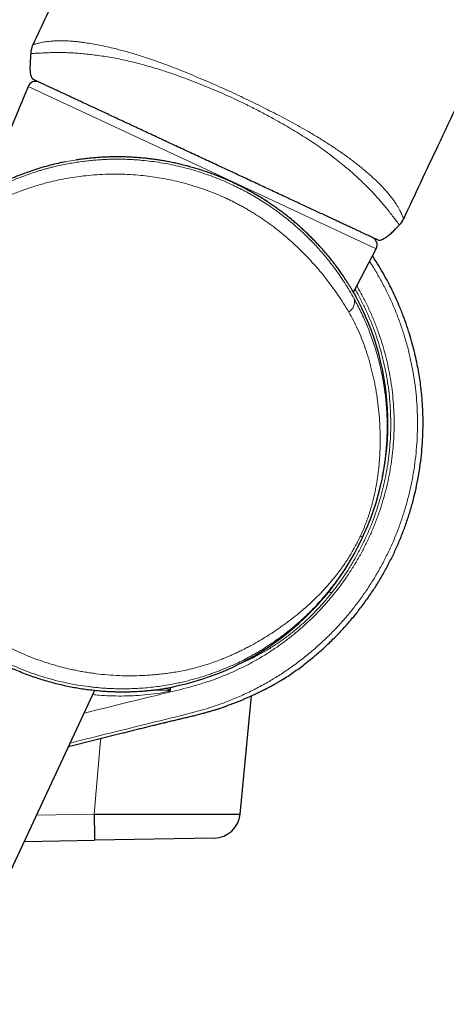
# Model space of a CAD drawing. Header units: millimetres. Extents: x 8 to 1132, y 12 to 2282.
# Tile 51 of 54: x 986 to 1012, y 1903 to 1963. Entities that reach past the tile are written whole.
import ezdxf

# ---------------------------------------------------------------- set-up
doc = ezdxf.new("R2010")
doc.units = ezdxf.units.MM

msp = doc.modelspace()

# ---------------------------------------------------------------- linework, layer by layer
at = {"color": 7, "linetype": 'Continuous', "lineweight": 30}
for p, q in [((986.817, 1959.457), (986.823, 1959.438)), ((986.66, 1958.74), (983.995, 1952.312)), ((988.951, 1954.182), (988.944, 1954.18)), ((1008.134, 1949.486), (1008.175, 1949.505)), ((1006.363, 1946.273), (1007.736, 1948.912)), ((1002.139, 1922.852), (1002.145, 1922.856)), ((981.837, 1903.137), (990.707, 1922.16)), ((995.268, 1922.345), (995.255, 1922.154)), ((999.497, 1914.656), (1000.187, 1921.826)), ((989.121, 1918.758), (992.22, 1919.536)), ((986.438, 1913.004), (990.686, 1913.08)), ((997.933, 1913.21), (990.686, 1913.08))]:
    msp.add_line(p, q, dxfattribs=at)
at = {"color": 8, "linetype": 'Continuous', "lineweight": 0}
for p, q in [((986.952, 1959.197), (986.996, 1959.159)), ((997.198, 1953.826), (986.66, 1958.74)), ((1007.736, 1948.912), (997.198, 1953.826)), ((1007.841, 1949.439), (1007.894, 1949.43)), ((1006.908, 1931.448), (1006.782, 1931.506)), ((1002.145, 1922.856), (1002.139, 1922.852)), ((989.121, 1918.759), (992.22, 1919.536)), ((992.22, 1919.536), (992.22, 1919.536)), ((990.663, 1914.666), (987.184, 1914.604))]:
    msp.add_line(p, q, dxfattribs=at)
at = {"color": 8, "linetype": 'Continuous', "lineweight": 0, "flags": 128}
msp.add_lwpolyline([(990.663, 1914.666), (991.035, 1918.907), (991.064, 1919.246)], dxfattribs=at)
at = {"color": 7, "linetype": 'Continuous', "lineweight": 30}
for centre, radius, start, end in [((988.221, 1960.673), 1.4, 154.81918, 177.45547), ((987.122, 1958.549), 0.5, 65, 157.48126), ((1008.13, 1951.317), 1.4, 316.72638, 334.93469), ((1007.292, 1949.143), 0.5, 332.51874, 65), ((992.173, 1938.319), 16.275, 277.82246, 27.17259), ((1001.873, 1923.276), 0.5, 301.4731, 302.83977), ((997.904, 1914.81), 1.6, 271.02522, 354.50013)]:
    msp.add_arc(centre, radius, start, end, dxfattribs=at)
at = {"color": 8, "linetype": 'Continuous', "lineweight": 0}
for centre, radius, start, end in [((1005.676, 1945.709), 0.749, 302.2445, 12.51281), ((1009.114, 1933.117), 6.526, 229.55236, 231.14682)]:
    msp.add_arc(centre, radius, start, end, dxfattribs=at)
at = {"color": 7, "linetype": 'Continuous', "lineweight": 30}
for points, knots in [([(1065.844, 2084.282), (1065.483, 2083.866), (1064.27, 2082.467), (1062.229, 2080.06), (1059.721, 2077.065), (1057.239, 2074.046), (1054.779, 2071.006), (1052.39, 2068.004), (1050.069, 2065.041), (1047.815, 2062.119), (1045.583, 2059.18), (1043.372, 2056.224), (1041.096, 2053.135), (1038.761, 2049.913), (1036.368, 2046.555), (1034.001, 2043.178), (1031.661, 2039.782), (1029.347, 2036.367), (1027.059, 2032.933), (1024.798, 2029.482), (1022.459, 2025.851), (1020.046, 2022.039), (1017.565, 2018.042), (1015.118, 2014.024), (1012.706, 2009.987), (1010.342, 2005.955), (1008.027, 2001.928), (1005.759, 1997.909), (1003.524, 1993.873), (1001.308, 1989.794), (999.111, 1985.671), (996.934, 1981.506), (994.792, 1977.326), (992.685, 1973.132), (990.614, 1968.925), (988.702, 1964.971), (987.496, 1962.413), (986.956, 1961.268)], [0, 0, 0, 0, 0.011266, 0.03791, 0.064563, 0.091227, 0.1179, 0.144582, 0.169748, 0.194921, 0.2201, 0.245287, 0.270479, 0.298602, 0.32673, 0.354864, 0.383002, 0.411144, 0.439288, 0.467434, 0.49558, 0.527676, 0.55977, 0.591859, 0.623944, 0.65602, 0.687515, 0.718999, 0.75047, 0.781927, 0.814009, 0.846072, 0.878113, 0.910131, 0.942123, 0.974088, 1, 1, 1, 1]), ([(1009.399, 1950.723), (1010.087, 1952.191), (1011.584, 1955.388), (1013.917, 1960.304), (1016.398, 1965.476), (1018.909, 1970.643), (1021.452, 1975.801), (1024.029, 1980.95), (1026.455, 1985.718), (1028.723, 1990.107), (1030.826, 1994.12), (1032.954, 1998.121), (1035.109, 2002.107), (1037.29, 2006.079), (1039.5, 2010.035), (1041.613, 2013.752), (1043.624, 2017.232), (1045.529, 2020.478), (1047.457, 2023.71), (1049.406, 2026.927), (1051.378, 2030.127), (1053.336, 2033.25), (1055.278, 2036.296), (1057.203, 2039.265), (1059.151, 2042.218), (1061.121, 2045.153), (1063.115, 2048.07), (1065.132, 2050.968), (1067.173, 2053.847), (1069.238, 2056.706), (1071.329, 2059.544), (1073.432, 2062.344), (1075.549, 2065.105), (1077.286, 2067.336), (1078.332, 2068.643), (1078.658, 2069.051)], [0, 0, 0, 0, 0.035387, 0.077058, 0.1188, 0.160603, 0.202456, 0.244351, 0.286277, 0.319236, 0.352204, 0.385177, 0.418153, 0.451127, 0.484097, 0.517058, 0.544457, 0.571847, 0.599227, 0.626595, 0.653949, 0.68129, 0.707055, 0.732806, 0.758543, 0.784265, 0.809972, 0.835665, 0.861342, 0.887005, 0.912654, 0.938289, 0.963453, 0.988605, 1, 1, 1, 1]), ([(986.822, 1960.736), (986.819, 1960.671), (986.812, 1960.538), (986.804, 1960.406), (986.8, 1960.338)], [0, 0, 0, 0, 0.4873773, 1, 1, 1, 1]), ([(986.799, 1960.338), (986.798, 1960.327), (986.797, 1960.307), (986.796, 1960.27), (986.794, 1960.236), (986.793, 1960.21), (986.792, 1960.183), (986.79, 1960.154), (986.789, 1960.124), (986.786, 1960.079), (986.783, 1960.022), (986.78, 1959.955), (986.78, 1959.913), (986.779, 1959.89)], [0, 0, 0, 0, 0.178004, 0.3110891, 0.3624514, 0.4053164, 0.4420269, 0.4761693, 0.5120561, 0.5534063, 0.6609832, 0.8088893, 1, 1, 1, 1]), ([(986.78, 1959.892), (986.78, 1959.879), (986.777, 1959.79), (986.784, 1959.665), (986.803, 1959.519), (986.825, 1959.421), (986.857, 1959.331), (986.897, 1959.26), (986.93, 1959.215), (986.95, 1959.199), (986.952, 1959.197)], [0, 0, 0, 0, 0.05267, 0.364524, 0.508743, 0.654057, 0.774902, 0.898428, 0.987294, 1, 1, 1, 1]), ([(986.885, 1959.287), (986.901, 1959.262), (986.934, 1959.212), (986.984, 1959.173), (987.009, 1959.153)], [0, 0, 0, 0, 0.506934, 1, 1, 1, 1]), ([(1007.841, 1949.439), (1007.839, 1949.44), (1007.836, 1949.441), (1007.809, 1949.454), (1007.766, 1949.474), (1007.706, 1949.502), (1007.628, 1949.538), (1007.534, 1949.582), (1007.422, 1949.634), (1007.294, 1949.694), (1007.148, 1949.762), (1006.984, 1949.839), (1006.802, 1949.923), (1006.603, 1950.016), (1006.389, 1950.116), (1006.159, 1950.223), (1005.916, 1950.337), (1005.657, 1950.457), (1005.382, 1950.586), (1005.09, 1950.722), (1004.781, 1950.866), (1004.458, 1951.016), (1004.126, 1951.171), (1003.785, 1951.33), (1003.437, 1951.492), (1003.078, 1951.66), (1002.705, 1951.834), (1002.321, 1952.013), (1001.923, 1952.198), (1001.517, 1952.388), (1001.107, 1952.579), (1000.695, 1952.771), (1000.281, 1952.964), (999.862, 1953.16), (999.434, 1953.359), (998.999, 1953.562), (998.558, 1953.768), (998.113, 1953.975), (997.671, 1954.181), (997.234, 1954.385), (996.801, 1954.587), (996.369, 1954.789), (995.934, 1954.991), (995.499, 1955.194), (995.062, 1955.398), (994.63, 1955.6), (994.206, 1955.797), (993.793, 1955.99), (993.391, 1956.177), (992.994, 1956.362), (992.601, 1956.545), (992.215, 1956.726), (991.833, 1956.903), (991.462, 1957.077), (991.104, 1957.243), (990.762, 1957.403), (990.435, 1957.556), (990.119, 1957.703), (989.813, 1957.846), (989.518, 1957.983), (989.235, 1958.115), (988.966, 1958.241), (988.715, 1958.358), (988.482, 1958.466), (988.267, 1958.567), (988.067, 1958.66), (987.881, 1958.746), (987.712, 1958.825), (987.558, 1958.897), (987.422, 1958.961), (987.316, 1959.01), (987.234, 1959.048), (987.171, 1959.078), (987.118, 1959.103), (987.074, 1959.123), (987.039, 1959.139), (987.014, 1959.151), (986.999, 1959.158), (986.997, 1959.159), (986.996, 1959.159)], [0, 0, 0, 0, 0.012938, 0.025875, 0.038834, 0.051858, 0.064904, 0.077852, 0.0908, 0.103835, 0.11687, 0.130178, 0.143486, 0.156888, 0.17029, 0.183478, 0.196667, 0.209947, 0.223227, 0.236796, 0.250366, 0.264035, 0.277704, 0.290887, 0.304069, 0.317343, 0.330617, 0.344179, 0.357742, 0.371404, 0.385066, 0.39825, 0.411434, 0.424709, 0.437984, 0.451549, 0.465113, 0.478777, 0.49244, 0.50563, 0.51882, 0.532101, 0.545383, 0.558954, 0.572524, 0.586195, 0.599866, 0.61305, 0.626234, 0.63951, 0.652786, 0.666351, 0.679916, 0.69358, 0.707245, 0.720427, 0.733609, 0.746883, 0.760157, 0.773719, 0.787281, 0.800943, 0.814605, 0.827792, 0.840979, 0.854257, 0.867535, 0.881103, 0.89467, 0.908337, 0.922004, 0.931662, 0.94132, 0.951014, 0.960708, 0.970513, 0.980317, 0.990158, 1, 1, 1, 1]), ([(988.944, 1954.18), (988.789, 1954.149), (988.479, 1954.086), (987.997, 1953.969), (987.506, 1953.833), (987.023, 1953.683), (986.556, 1953.52), (986.105, 1953.347), (985.656, 1953.16), (985.205, 1952.955), (984.754, 1952.733), (984.304, 1952.493), (983.861, 1952.239), (983.572, 1952.058), (983.428, 1951.967)], [0, 0, 0, 0, 0.0868425, 0.1736901, 0.2620283, 0.3503719, 0.4301139, 0.509955, 0.5898126, 0.6695769, 0.7521377, 0.8347738, 0.9174223, 1, 1, 1, 1]), ([(1005.161, 1948.057), (1005.117, 1948.114), (1005.026, 1948.23), (1004.881, 1948.41), (1004.726, 1948.596), (1004.564, 1948.784), (1004.395, 1948.976), (1004.218, 1949.169), (1004.036, 1949.362), (1003.847, 1949.556), (1003.652, 1949.75), (1003.452, 1949.942), (1003.247, 1950.134), (1003.036, 1950.323), (1002.821, 1950.509), (1002.602, 1950.693), (1002.378, 1950.874), (1002.148, 1951.053), (1001.912, 1951.23), (1001.671, 1951.404), (1001.425, 1951.576), (1001.174, 1951.744), (1000.92, 1951.908), (1000.661, 1952.068), (1000.4, 1952.224), (1000.136, 1952.374), (999.87, 1952.52), (999.601, 1952.661), (999.331, 1952.796), (999.057, 1952.926), (998.779, 1953.052), (998.496, 1953.175), (998.209, 1953.292), (997.921, 1953.405), (997.63, 1953.512), (997.339, 1953.613), (997.046, 1953.708), (996.75, 1953.799), (996.45, 1953.884), (996.149, 1953.964), (995.845, 1954.038), (995.539, 1954.107), (995.231, 1954.171), (994.922, 1954.228), (994.612, 1954.279), (994.3, 1954.325), (993.986, 1954.365), (993.671, 1954.399), (993.354, 1954.427), (993.035, 1954.449), (992.715, 1954.465), (992.394, 1954.474), (992.072, 1954.478), (991.749, 1954.475), (991.427, 1954.466), (991.104, 1954.451), (990.782, 1954.429), (990.46, 1954.401), (990.138, 1954.366), (989.835, 1954.328), (989.643, 1954.299), (989.556, 1954.285)], [0, 0, 0, 0, 0.017326, 0.0355, 0.053592, 0.071912, 0.090237, 0.108533, 0.126774, 0.144936, 0.162995, 0.180932, 0.198727, 0.216364, 0.23383, 0.251121, 0.268126, 0.285255, 0.302356, 0.319407, 0.336388, 0.35328, 0.370069, 0.386739, 0.403278, 0.419675, 0.435923, 0.452016, 0.46795, 0.483815, 0.499787, 0.515823, 0.531881, 0.547908, 0.563859, 0.579691, 0.595431, 0.611372, 0.627329, 0.643319, 0.659363, 0.675483, 0.691701, 0.707984, 0.724228, 0.740597, 0.757095, 0.77373, 0.790504, 0.807422, 0.824488, 0.8417, 0.859061, 0.876569, 0.894221, 0.912012, 0.929921, 0.948014, 0.966312, 0.984819, 1, 1, 1, 1]), ([(1007.894, 1949.43), (1007.912, 1949.43), (1007.957, 1949.429), (1008.029, 1949.444), (1008.115, 1949.474), (1008.209, 1949.521), (1008.341, 1949.603), (1008.509, 1949.731), (1008.709, 1949.91), (1008.926, 1950.122), (1009.07, 1950.274), (1009.149, 1950.357)], [0, 0, 0, 0, 0.034712, 0.084663, 0.135885, 0.207684, 0.280291, 0.428259, 0.606003, 0.78427, 1, 1, 1, 1]), ([(1002.144, 1922.856), (1002.37, 1923.006), (1002.822, 1923.305), (1003.471, 1923.791), (1004.096, 1924.3), (1004.693, 1924.832), (1005.262, 1925.383), (1005.802, 1925.954), (1006.313, 1926.542), (1006.795, 1927.145), (1007.247, 1927.763), (1007.669, 1928.393), (1008.061, 1929.035), (1008.424, 1929.686), (1008.759, 1930.349), (1009.067, 1931.023), (1009.348, 1931.71), (1009.601, 1932.409), (1009.826, 1933.118), (1010.023, 1933.837), (1010.19, 1934.564), (1010.328, 1935.298), (1010.435, 1936.038), (1010.513, 1936.783), (1010.56, 1937.531), (1010.575, 1938.171), (1010.57, 1938.702), (1010.557, 1939.123), (1010.534, 1939.547), (1010.5, 1939.982), (1010.453, 1940.434), (1010.392, 1940.908), (1010.315, 1941.403), (1010.22, 1941.92), (1010.103, 1942.463), (1009.962, 1943.031), (1009.795, 1943.622), (1009.6, 1944.233), (1009.374, 1944.861), (1009.135, 1945.457), (1008.887, 1946.017), (1008.636, 1946.54), (1008.361, 1947.07), (1008.06, 1947.603), (1007.776, 1948.075), (1007.585, 1948.363), (1007.509, 1948.477)], [0, 0, 0, 0, 0.027898, 0.055799, 0.083468, 0.110906, 0.138113, 0.165086, 0.191827, 0.218334, 0.244608, 0.27065, 0.29646, 0.322038, 0.347462, 0.37291, 0.398391, 0.423902, 0.449444, 0.475017, 0.500623, 0.526261, 0.551933, 0.577638, 0.603375, 0.629144, 0.643589, 0.658044, 0.672509, 0.687313, 0.703018, 0.719327, 0.736514, 0.754579, 0.773522, 0.79371, 0.814809, 0.836818, 0.859736, 0.883562, 0.902921, 0.92284, 0.94332, 0.964362, 0.985966, 1, 1, 1, 1]), ([(1006.652, 1945.751), (1006.651, 1945.752), (1006.646, 1945.762), (1006.628, 1945.797), (1006.595, 1945.859), (1006.55, 1945.942), (1006.497, 1946.039), (1006.435, 1946.148), (1006.366, 1946.268), (1006.289, 1946.4), (1006.201, 1946.546), (1006.104, 1946.704), (1005.996, 1946.874), (1005.879, 1947.055), (1005.746, 1947.253), (1005.596, 1947.47), (1005.426, 1947.706), (1005.283, 1947.9), (1005.191, 1948.017), (1005.165, 1948.05)], [0, 0, 0, 0, 0.0113392, 0.0765519, 0.1417652, 0.2075414, 0.2733186, 0.3334409, 0.393564, 0.4540521, 0.514541, 0.5760729, 0.6376054, 0.6994566, 0.7613082, 0.8315925, 0.9018773, 0.9725707, 1, 1, 1, 1]), ([(979.134, 1928.723), (979.191, 1928.646), (979.349, 1928.433), (979.598, 1928.125), (979.875, 1927.796), (980.132, 1927.507), (980.397, 1927.221), (980.674, 1926.937), (980.961, 1926.657), (981.258, 1926.38), (981.564, 1926.109), (981.88, 1925.843), (982.204, 1925.584), (982.536, 1925.331), (982.876, 1925.086), (983.226, 1924.847), (983.583, 1924.616), (983.95, 1924.392), (984.322, 1924.178), (984.711, 1923.967), (985.117, 1923.761), (985.539, 1923.562), (985.963, 1923.376), (986.393, 1923.201), (986.826, 1923.039), (987.262, 1922.89), (987.695, 1922.755), (988.122, 1922.634), (988.539, 1922.529), (988.947, 1922.436), (989.348, 1922.355), (989.745, 1922.285), (990.136, 1922.227), (990.519, 1922.178), (990.891, 1922.139), (991.232, 1922.112), (991.541, 1922.093), (991.822, 1922.081), (992.092, 1922.074), (992.352, 1922.071), (992.602, 1922.072), (992.84, 1922.077), (993.065, 1922.085), (993.268, 1922.094), (993.449, 1922.105), (993.611, 1922.116), (993.76, 1922.128), (993.896, 1922.14), (994.018, 1922.152), (994.126, 1922.164), (994.218, 1922.174), (994.292, 1922.183), (994.351, 1922.19), (994.376, 1922.194), (994.388, 1922.195)], [0, 0, 0, 0, 0.013635, 0.037865, 0.055642, 0.073418, 0.09128, 0.109142, 0.12729, 0.145437, 0.163692, 0.181947, 0.200309, 0.218671, 0.237159, 0.255646, 0.274541, 0.293436, 0.312476, 0.331516, 0.352487, 0.373459, 0.394627, 0.415794, 0.437568, 0.459343, 0.481317, 0.503292, 0.524705, 0.546119, 0.567699, 0.58928, 0.611362, 0.633444, 0.65569, 0.677937, 0.696495, 0.715053, 0.733707, 0.752361, 0.771322, 0.790283, 0.809356, 0.828429, 0.845333, 0.862236, 0.879234, 0.896232, 0.913549, 0.930865, 0.948302, 0.96574, 0.982979, 1, 1, 1, 1]), ([(992.22, 1919.536), (992.271, 1919.549), (992.424, 1919.587), (992.677, 1919.651), (992.979, 1919.726), (993.28, 1919.801), (993.58, 1919.875), (993.88, 1919.948), (994.178, 1920.021), (994.473, 1920.093), (994.767, 1920.164), (995.059, 1920.235), (995.348, 1920.304), (995.63, 1920.372), (995.911, 1920.438), (996.192, 1920.503), (996.476, 1920.571), (996.759, 1920.64), (997.039, 1920.711), (997.302, 1920.78), (997.546, 1920.849), (997.775, 1920.917), (998.007, 1920.989), (998.246, 1921.066), (998.486, 1921.147), (998.721, 1921.23), (998.951, 1921.314), (999.174, 1921.399), (999.391, 1921.485), (999.6, 1921.57), (999.801, 1921.655), (999.995, 1921.74), (1000.183, 1921.824), (1000.362, 1921.906), (1000.533, 1921.987), (1000.696, 1922.066), (1000.85, 1922.143), (1000.995, 1922.217), (1001.132, 1922.287), (1001.259, 1922.354), (1001.378, 1922.418), (1001.488, 1922.478), (1001.59, 1922.534), (1001.682, 1922.586), (1001.765, 1922.633), (1001.838, 1922.675), (1001.904, 1922.713), (1001.962, 1922.747), (1002.011, 1922.776), (1002.053, 1922.8), (1002.086, 1922.82), (1002.11, 1922.835), (1002.125, 1922.844), (1002.129, 1922.846), (1002.131, 1922.847)], [0, 0, 0, 0, 0.010076, 0.030173, 0.050154, 0.069978, 0.089932, 0.109921, 0.129854, 0.149758, 0.169663, 0.189589, 0.209562, 0.229491, 0.248578, 0.268852, 0.28937, 0.310087, 0.330938, 0.351845, 0.369742, 0.387307, 0.4057, 0.425719, 0.445891, 0.466181, 0.486541, 0.50692, 0.527254, 0.547504, 0.567615, 0.587897, 0.608117, 0.628268, 0.648339, 0.668325, 0.688219, 0.708006, 0.72752, 0.746976, 0.766316, 0.785515, 0.804546, 0.823387, 0.842011, 0.860385, 0.878442, 0.896942, 0.9153, 0.933546, 0.951713, 0.969833, 0.987938, 1, 1, 1, 1]), ([(995.255, 1922.154), (995.253, 1922.142), (995.249, 1922.12), (995.235, 1922.1), (995.227, 1922.091), (995.225, 1922.09)], [0, 0, 0, 0, 0.502972, 0.933814, 1, 1, 1, 1]), ([(990.663, 1914.666), (990.663, 1914.665), (990.664, 1914.621), (990.666, 1914.532), (990.668, 1914.399), (990.67, 1914.266), (990.672, 1914.137), (990.674, 1914.012), (990.676, 1913.893), (990.678, 1913.777), (990.68, 1913.669), (990.681, 1913.568), (990.683, 1913.475), (990.684, 1913.39), (990.685, 1913.315), (990.686, 1913.249), (990.686, 1913.194), (990.687, 1913.149), (990.687, 1913.104), (990.687, 1913.083), (990.686, 1913.081), (990.686, 1913.08)], [0, 0, 0, 0, 0.00028, 0.053517, 0.106754, 0.161538, 0.216322, 0.269559, 0.322797, 0.37758, 0.432364, 0.485602, 0.538839, 0.593623, 0.648407, 0.701645, 0.754883, 0.809668, 0.864452, 0.966469, 1, 1, 1, 1]), ([(990.663, 1914.665), (990.787, 1914.665), (991.033, 1914.665), (991.403, 1914.664), (991.773, 1914.664), (992.144, 1914.663), (992.515, 1914.663), (992.886, 1914.663), (993.253, 1914.662), (993.613, 1914.662), (993.963, 1914.662), (994.303, 1914.661), (994.638, 1914.661), (994.969, 1914.661), (995.295, 1914.66), (995.615, 1914.66), (995.927, 1914.66), (996.226, 1914.659), (996.511, 1914.659), (996.783, 1914.659), (997.045, 1914.659), (997.298, 1914.658), (997.54, 1914.658), (997.773, 1914.658), (997.993, 1914.658), (998.197, 1914.658), (998.384, 1914.657), (998.557, 1914.657), (998.716, 1914.657), (998.862, 1914.657), (998.995, 1914.657), (999.114, 1914.657), (999.217, 1914.657), (999.303, 1914.657), (999.373, 1914.656), (999.428, 1914.656), (999.467, 1914.656), (999.49, 1914.656), (999.499, 1914.656), (999.496, 1914.656), (999.496, 1914.656)], [0, 0, 0, 0, 0.026644, 0.053287, 0.080116, 0.106945, 0.134357, 0.16177, 0.189384, 0.216999, 0.243643, 0.270286, 0.297116, 0.323945, 0.351361, 0.378777, 0.406397, 0.434016, 0.46059, 0.487164, 0.513924, 0.540684, 0.56803, 0.595376, 0.622925, 0.650474, 0.676954, 0.703433, 0.730098, 0.756762, 0.78401, 0.811259, 0.838709, 0.86616, 0.892553, 0.918947, 0.945524, 0.972102, 0.99926, 1, 1, 1, 1])]:
    msp.add_open_spline(points, degree=3, knots=knots, dxfattribs=at)
at = {"color": 8, "linetype": 'Continuous', "lineweight": 0}
for points, knots in [([(986.954, 1961.269), (986.956, 1961.27), (986.959, 1961.271), (986.988, 1961.28), (987.037, 1961.295), (987.11, 1961.316), (987.206, 1961.344), (987.328, 1961.374), (987.477, 1961.406), (987.643, 1961.436), (987.822, 1961.462), (988.011, 1961.483), (988.221, 1961.5), (988.429, 1961.51), (988.626, 1961.512), (988.808, 1961.51), (989.001, 1961.503), (989.205, 1961.491), (989.422, 1961.474), (989.652, 1961.452), (989.893, 1961.424), (990.19, 1961.383), (990.552, 1961.325), (990.987, 1961.245), (991.448, 1961.148), (991.876, 1961.048), (992.262, 1960.949), (992.599, 1960.857), (992.943, 1960.757), (993.296, 1960.65), (993.656, 1960.537), (994.022, 1960.416), (994.393, 1960.29), (994.836, 1960.131), (995.351, 1959.937), (995.941, 1959.704), (996.533, 1959.46), (997.133, 1959.207), (997.737, 1958.948), (998.346, 1958.681), (998.953, 1958.408), (999.536, 1958.137), (1000.094, 1957.87), (1000.626, 1957.608), (1001.156, 1957.341), (1001.685, 1957.07), (1002.212, 1956.794), (1002.736, 1956.512), (1003.254, 1956.225), (1003.697, 1955.97), (1004.068, 1955.749), (1004.372, 1955.563), (1004.67, 1955.376), (1004.963, 1955.187), (1005.251, 1954.996), (1005.533, 1954.804), (1005.807, 1954.611), (1006.071, 1954.419), (1006.324, 1954.229), (1006.567, 1954.04), (1006.801, 1953.854), (1007.026, 1953.668), (1007.241, 1953.485), (1007.446, 1953.303), (1007.639, 1953.126), (1007.843, 1952.931), (1008.052, 1952.722), (1008.259, 1952.5), (1008.445, 1952.289), (1008.611, 1952.086), (1008.757, 1951.894), (1008.884, 1951.711), (1008.993, 1951.542), (1009.089, 1951.381), (1009.171, 1951.232), (1009.239, 1951.096), (1009.292, 1950.98), (1009.333, 1950.883), (1009.363, 1950.81), (1009.383, 1950.759), (1009.396, 1950.729), (1009.397, 1950.725), (1009.398, 1950.723)], [0, 0, 0, 0, 0.015314, 0.030628, 0.04601, 0.061391, 0.077013, 0.092636, 0.10836, 0.124082, 0.137132, 0.150201, 0.163335, 0.176494, 0.185459, 0.194424, 0.203431, 0.212438, 0.22159, 0.230741, 0.23995, 0.249159, 0.263247, 0.277394, 0.291726, 0.306119, 0.315641, 0.325162, 0.334752, 0.344342, 0.354121, 0.363901, 0.373735, 0.383569, 0.398873, 0.414179, 0.429614, 0.445051, 0.460788, 0.476526, 0.492334, 0.508143, 0.522198, 0.536253, 0.550361, 0.564469, 0.578791, 0.593113, 0.607541, 0.621968, 0.63091, 0.639852, 0.648835, 0.657819, 0.666949, 0.67608, 0.68527, 0.69446, 0.703565, 0.712671, 0.721839, 0.731008, 0.740381, 0.749753, 0.759197, 0.768641, 0.781681, 0.794721, 0.807906, 0.821091, 0.834668, 0.848245, 0.861927, 0.875609, 0.890925, 0.906241, 0.921656, 0.937071, 0.952762, 0.968454, 0.984227, 1, 1, 1, 1]), ([(1009.149, 1950.357), (1009.149, 1950.357), (1009.149, 1950.357), (1009.145, 1950.361), (1009.126, 1950.383), (1009.095, 1950.421), (1009.049, 1950.478), (1008.987, 1950.556), (1008.909, 1950.657), (1008.814, 1950.78), (1008.708, 1950.917), (1008.593, 1951.065), (1008.473, 1951.218), (1008.338, 1951.388), (1008.185, 1951.574), (1008.013, 1951.777), (1007.818, 1951.998), (1007.603, 1952.233), (1007.361, 1952.487), (1007.089, 1952.762), (1006.784, 1953.057), (1006.454, 1953.365), (1006.098, 1953.681), (1005.721, 1954), (1005.323, 1954.322), (1004.904, 1954.642), (1004.466, 1954.962), (1004.01, 1955.279), (1003.542, 1955.589), (1003.062, 1955.891), (1002.574, 1956.186), (1002.076, 1956.475), (1001.508, 1956.794), (1000.868, 1957.14), (1000.155, 1957.508), (999.482, 1957.839), (998.849, 1958.132), (998.26, 1958.392), (997.668, 1958.642), (997.069, 1958.885), (996.465, 1959.122), (995.856, 1959.351), (995.248, 1959.567), (994.682, 1959.754), (994.158, 1959.913), (993.678, 1960.049), (993.203, 1960.174), (992.736, 1960.286), (992.28, 1960.386), (991.822, 1960.476), (991.364, 1960.554), (990.912, 1960.621), (990.48, 1960.676), (990.068, 1960.719), (989.678, 1960.752), (989.311, 1960.777), (988.971, 1960.792), (988.658, 1960.8), (988.38, 1960.8), (988.135, 1960.796), (987.918, 1960.789), (987.722, 1960.781), (987.537, 1960.773), (987.367, 1960.765), (987.215, 1960.757), (987.089, 1960.751), (986.988, 1960.745), (986.912, 1960.741), (986.859, 1960.738), (986.829, 1960.736), (986.822, 1960.736), (986.822, 1960.736), (986.822, 1960.736)], [0, 0, 0, 0, 0.000001, 0.015699, 0.031405, 0.047107, 0.062801, 0.078837, 0.094886, 0.110933, 0.126964, 0.140128, 0.153302, 0.166475, 0.179635, 0.193243, 0.206868, 0.22049, 0.234094, 0.248658, 0.263268, 0.277892, 0.292499, 0.307061, 0.321302, 0.33558, 0.349877, 0.364166, 0.378416, 0.392404, 0.406408, 0.420415, 0.434409, 0.453582, 0.472768, 0.491945, 0.507285, 0.522635, 0.537984, 0.553323, 0.569058, 0.584811, 0.600556, 0.616282, 0.628966, 0.641687, 0.654422, 0.667151, 0.679858, 0.692533, 0.706494, 0.720482, 0.734471, 0.748432, 0.762808, 0.777217, 0.791644, 0.806066, 0.820451, 0.833652, 0.846866, 0.860081, 0.873284, 0.888922, 0.904575, 0.92023, 0.935871, 0.951897, 0.967932, 0.98397, 0.999999, 1, 1, 1, 1]), ([(1006.908, 1931.448), (1006.876, 1931.381), (1006.813, 1931.246), (1006.714, 1931.045), (1006.612, 1930.845), (1006.507, 1930.645), (1006.398, 1930.446), (1006.286, 1930.248), (1006.141, 1930), (1005.959, 1929.702), (1005.793, 1929.445), (1005.677, 1929.272), (1005.615, 1929.181), (1005.552, 1929.09), (1005.489, 1928.999), (1005.424, 1928.908), (1005.291, 1928.723), (1005.081, 1928.444), (1004.786, 1928.073), (1004.507, 1927.743), (1004.248, 1927.452), (1004.073, 1927.265), (1003.952, 1927.139), (1003.888, 1927.073), (1003.823, 1927.006), (1003.758, 1926.94), (1003.692, 1926.874), (1003.558, 1926.743), (1003.353, 1926.547), (1003.07, 1926.288), (1002.785, 1926.041), (1002.536, 1925.835), (1002.325, 1925.667), (1002.139, 1925.523), (1001.947, 1925.379), (1001.762, 1925.245), (1001.568, 1925.108), (1001.357, 1924.964), (1001.111, 1924.802), (1000.857, 1924.642), (1000.649, 1924.516), (1000.493, 1924.425), (1000.383, 1924.362), (1000.273, 1924.3), (1000.162, 1924.238), (1000.051, 1924.178), (999.939, 1924.118), (999.744, 1924.016), (999.469, 1923.878), (999.115, 1923.711), (998.773, 1923.56), (998.464, 1923.432), (998.189, 1923.323), (997.946, 1923.232), (997.691, 1923.142), (997.408, 1923.046), (997.093, 1922.947), (996.764, 1922.852), (996.433, 1922.763), (996.094, 1922.679), (995.747, 1922.602), (995.357, 1922.524), (994.925, 1922.449), (994.455, 1922.381), (993.989, 1922.328), (993.526, 1922.289), (993.061, 1922.263), (992.639, 1922.251), (992.261, 1922.251), (991.935, 1922.256), (991.61, 1922.268), (991.288, 1922.287), (990.968, 1922.312), (990.65, 1922.343), (990.214, 1922.394), (989.661, 1922.475), (988.993, 1922.603), (988.333, 1922.757), (987.681, 1922.938), (987.04, 1923.145), (986.409, 1923.378), (985.79, 1923.635), (985.181, 1923.918), (984.581, 1924.227), (983.989, 1924.564), (983.406, 1924.928), (982.899, 1925.275), (982.464, 1925.597), (982.1, 1925.881), (981.752, 1926.169), (981.42, 1926.461), (981.097, 1926.759), (980.764, 1927.084), (980.424, 1927.436), (980.078, 1927.817), (979.739, 1928.215), (979.408, 1928.629), (979.098, 1929.046), (978.838, 1929.419), (978.624, 1929.743), (978.442, 1930.032), (978.263, 1930.33), (978.09, 1930.633), (977.928, 1930.93), (977.777, 1931.222), (977.613, 1931.556), (977.431, 1931.95), (977.288, 1932.285), (977.197, 1932.511), (977.155, 1932.619), (977.117, 1932.715), (977.086, 1932.797), (977.061, 1932.865), (977.035, 1932.935), (976.993, 1933.05), (976.933, 1933.219), (976.855, 1933.45), (976.773, 1933.708), (976.687, 1933.993), (976.605, 1934.288), (976.529, 1934.582), (976.462, 1934.86), (976.403, 1935.128), (976.351, 1935.381), (976.306, 1935.622), (976.263, 1935.873), (976.223, 1936.13), (976.196, 1936.329), (976.18, 1936.453), (976.173, 1936.507), (976.167, 1936.56), (976.161, 1936.612), (976.155, 1936.663), (976.15, 1936.713), (976.129, 1936.907), (976.099, 1937.241), (976.07, 1937.71), (976.056, 1938.163), (976.055, 1938.547), (976.061, 1938.867), (976.07, 1939.124), (976.083, 1939.379), (976.101, 1939.649), (976.126, 1939.945), (976.16, 1940.264), (976.201, 1940.589), (976.248, 1940.909), (976.301, 1941.224), (976.359, 1941.534), (976.423, 1941.838), (976.491, 1942.137), (976.589, 1942.529), (976.725, 1943.013), (976.909, 1943.585), (977.113, 1944.145), (977.336, 1944.693), (977.572, 1945.218), (977.822, 1945.722), (978.085, 1946.209), (978.309, 1946.592), (978.484, 1946.875), (978.602, 1947.061), (978.724, 1947.246), (978.849, 1947.43), (978.977, 1947.613), (979.176, 1947.89), (979.457, 1948.26), (979.832, 1948.718), (980.161, 1949.09), (980.434, 1949.381), (980.64, 1949.594), (980.85, 1949.802), (981.05, 1949.993), (981.284, 1950.209), (981.561, 1950.454), (981.9, 1950.739), (982.219, 1950.991), (982.513, 1951.212), (982.71, 1951.354), (982.846, 1951.45), (982.918, 1951.5), (982.99, 1951.549), (983.064, 1951.599), (983.138, 1951.648), (983.271, 1951.737), (983.473, 1951.867), (983.754, 1952.04), (984.062, 1952.22), (984.377, 1952.396), (984.69, 1952.561), (984.993, 1952.712), (985.297, 1952.856), (985.615, 1952.999), (985.981, 1953.153), (986.391, 1953.313), (986.825, 1953.469), (987.15, 1953.575), (987.37, 1953.642), (987.488, 1953.678), (987.605, 1953.712), (987.72, 1953.744), (987.834, 1953.775), (987.946, 1953.805), (988.057, 1953.834), (988.261, 1953.885), (988.558, 1953.955), (988.947, 1954.036), (989.33, 1954.106), (989.705, 1954.165), (990.072, 1954.215), (990.432, 1954.255), (990.8, 1954.288), (991.166, 1954.313), (991.532, 1954.329), (991.883, 1954.337), (992.23, 1954.337), (992.573, 1954.33), (992.912, 1954.316), (993.246, 1954.295), (993.654, 1954.261), (994.135, 1954.208), (994.687, 1954.128), (995.23, 1954.03), (995.763, 1953.915), (996.295, 1953.783), (996.825, 1953.631), (997.353, 1953.461), (997.872, 1953.274), (998.382, 1953.071), (998.852, 1952.865), (999.286, 1952.66), (999.686, 1952.457), (1000.082, 1952.242), (1000.473, 1952.016), (1000.86, 1951.777), (1001.205, 1951.552), (1001.509, 1951.342), (1001.775, 1951.151), (1002.039, 1950.953), (1002.3, 1950.749), (1002.559, 1950.538), (1002.814, 1950.321), (1003.067, 1950.097), (1003.33, 1949.854), (1003.604, 1949.589), (1003.888, 1949.301), (1004.167, 1949.003), (1004.442, 1948.694), (1004.712, 1948.375), (1004.97, 1948.054), (1005.243, 1947.695), (1005.531, 1947.294), (1005.835, 1946.839), (1006.13, 1946.364), (1006.314, 1946.037), (1006.407, 1945.871)], [0, 0, 0, 0, 0.002429, 0.004872, 0.007334, 0.009816, 0.012322, 0.014853, 0.017413, 0.021942, 0.026644, 0.027906, 0.029181, 0.030468, 0.031769, 0.033083, 0.03441, 0.039827, 0.045571, 0.051647, 0.055844, 0.06019, 0.061353, 0.062526, 0.06371, 0.064904, 0.066108, 0.067323, 0.072145, 0.07716, 0.082369, 0.087059, 0.090073, 0.093226, 0.096517, 0.099753, 0.10247, 0.106156, 0.110166, 0.114497, 0.118408, 0.120139, 0.12187, 0.123601, 0.125333, 0.127065, 0.128796, 0.130528, 0.13608, 0.14139, 0.146459, 0.151287, 0.154912, 0.158388, 0.161716, 0.165699, 0.170307, 0.174745, 0.179142, 0.183676, 0.188209, 0.192741, 0.198769, 0.204686, 0.21049, 0.216184, 0.22177, 0.227541, 0.231483, 0.235385, 0.239245, 0.243065, 0.246846, 0.250587, 0.25429, 0.262179, 0.269966, 0.277657, 0.285261, 0.292785, 0.300237, 0.307625, 0.314976, 0.322367, 0.329805, 0.337299, 0.344857, 0.349936, 0.35505, 0.360013, 0.364779, 0.369623, 0.374546, 0.380157, 0.385873, 0.391694, 0.397624, 0.403664, 0.409203, 0.412984, 0.416848, 0.420795, 0.424826, 0.428771, 0.432369, 0.43611, 0.441573, 0.447315, 0.448642, 0.449984, 0.451339, 0.452208, 0.453013, 0.453869, 0.454776, 0.457266, 0.460076, 0.463205, 0.466653, 0.470421, 0.473805, 0.477191, 0.480332, 0.483319, 0.486152, 0.48883, 0.492129, 0.495158, 0.495801, 0.49643, 0.497046, 0.497648, 0.498237, 0.498812, 0.499373, 0.504978, 0.510369, 0.515545, 0.520508, 0.523517, 0.526443, 0.529284, 0.532194, 0.535595, 0.539334, 0.543014, 0.546635, 0.550198, 0.553704, 0.557152, 0.560544, 0.563879, 0.570549, 0.577142, 0.583666, 0.590125, 0.596527, 0.602513, 0.608556, 0.614662, 0.617079, 0.619506, 0.621944, 0.624394, 0.626855, 0.629328, 0.635695, 0.642279, 0.649081, 0.652365, 0.655699, 0.659082, 0.662354, 0.665113, 0.669908, 0.674949, 0.680237, 0.683862, 0.687595, 0.688591, 0.689594, 0.690604, 0.691622, 0.692647, 0.693679, 0.697155, 0.700954, 0.705076, 0.709511, 0.713468, 0.717354, 0.72124, 0.725127, 0.729461, 0.735034, 0.740351, 0.745412, 0.746854, 0.748275, 0.749673, 0.751049, 0.752403, 0.753734, 0.755044, 0.756332, 0.76098, 0.765517, 0.769942, 0.774255, 0.778458, 0.78255, 0.786532, 0.790943, 0.794925, 0.798851, 0.802722, 0.80654, 0.810305, 0.814016, 0.817676, 0.823882, 0.830006, 0.836052, 0.842024, 0.847926, 0.854015, 0.86007, 0.866095, 0.872095, 0.878076, 0.882982, 0.887927, 0.892912, 0.89794, 0.903015, 0.908139, 0.911812, 0.915523, 0.919272, 0.923059, 0.926886, 0.930753, 0.934661, 0.938611, 0.943285, 0.948042, 0.952882, 0.957808, 0.96282, 0.967918, 0.972697, 0.979239, 0.98597, 0.99289, 1, 1, 1, 1]), ([(1005.165, 1948.05), (1005.126, 1948.101), (1005.02, 1948.238), (1004.833, 1948.468), (1004.606, 1948.738), (1004.363, 1949.013), (1004.097, 1949.301), (1003.806, 1949.6), (1003.489, 1949.91), (1003.153, 1950.221), (1002.795, 1950.534), (1002.414, 1950.847), (1002.011, 1951.16), (1001.586, 1951.468), (1001.183, 1951.741), (1000.809, 1951.98), (1000.467, 1952.186), (1000.115, 1952.387), (999.752, 1952.583), (999.378, 1952.773), (998.993, 1952.957), (998.6, 1953.131), (998.203, 1953.296), (997.805, 1953.449), (997.404, 1953.591), (996.998, 1953.724), (996.585, 1953.847), (996.166, 1953.96), (995.74, 1954.064), (995.312, 1954.155), (994.889, 1954.234), (994.473, 1954.301), (994.064, 1954.356), (993.655, 1954.401), (993.244, 1954.436), (992.833, 1954.46), (992.423, 1954.475), (992.014, 1954.479), (991.628, 1954.473), (991.266, 1954.459), (990.812, 1954.433), (990.251, 1954.382), (989.588, 1954.297), (989.159, 1954.219), (988.944, 1954.18)], [0, 0, 0, 0, 0.015198, 0.040467, 0.065736, 0.091154, 0.116572, 0.144341, 0.172109, 0.200097, 0.228085, 0.256824, 0.285562, 0.314593, 0.343623, 0.364599, 0.385575, 0.406683, 0.42779, 0.44933, 0.47087, 0.492566, 0.514261, 0.535299, 0.556336, 0.577521, 0.598707, 0.620351, 0.641995, 0.663792, 0.685589, 0.706305, 0.727022, 0.747857, 0.768692, 0.789873, 0.811054, 0.832343, 0.853631, 0.871793, 0.889956, 0.92639, 0.963146, 1, 1, 1, 1]), ([(1006.075, 1945.075), (1005.97, 1945.251), (1005.761, 1945.6), (1005.424, 1946.112), (1005.074, 1946.609), (1004.71, 1947.09), (1004.335, 1947.553), (1003.951, 1947.997), (1003.558, 1948.422), (1003.154, 1948.831), (1002.738, 1949.225), (1002.31, 1949.605), (1001.87, 1949.969), (1001.422, 1950.315), (1000.965, 1950.643), (1000.578, 1950.901), (1000.267, 1951.097), (1000.035, 1951.238), (999.8, 1951.374), (999.565, 1951.506), (999.328, 1951.633), (999.089, 1951.755), (998.848, 1951.873), (998.483, 1952.045), (997.987, 1952.259), (997.353, 1952.501), (996.708, 1952.716), (996.098, 1952.891), (995.524, 1953.032), (994.989, 1953.144), (994.448, 1953.238), (993.902, 1953.315), (993.312, 1953.376), (992.679, 1953.419), (992.004, 1953.436), (991.327, 1953.426), (990.655, 1953.387), (989.99, 1953.322), (989.334, 1953.231), (988.682, 1953.113), (988.01, 1952.964), (987.324, 1952.78), (986.626, 1952.559), (985.939, 1952.306), (985.346, 1952.058), (984.846, 1951.825), (984.435, 1951.62), (984.032, 1951.403), (983.638, 1951.176), (983.239, 1950.93), (982.837, 1950.665), (982.434, 1950.379), (982.044, 1950.084), (981.668, 1949.779), (981.299, 1949.46), (980.962, 1949.147), (980.655, 1948.844), (980.381, 1948.559), (980.118, 1948.269), (979.864, 1947.974), (979.62, 1947.673), (979.352, 1947.324), (979.065, 1946.922), (978.764, 1946.465), (978.483, 1945.998), (978.222, 1945.522), (977.993, 1945.063), (977.794, 1944.625), (977.621, 1944.208), (977.461, 1943.784), (977.315, 1943.354), (977.183, 1942.918), (977.061, 1942.466), (976.953, 1941.997), (976.858, 1941.513), (976.78, 1941.021), (976.719, 1940.521), (976.676, 1940.022), (976.652, 1939.563), (976.643, 1939.146), (976.644, 1938.763), (976.655, 1938.379), (976.677, 1937.991), (976.709, 1937.601), (976.763, 1937.097), (976.852, 1936.481), (976.993, 1935.755), (977.169, 1935.032), (977.38, 1934.315), (977.624, 1933.608), (977.902, 1932.912), (978.2, 1932.254), (978.514, 1931.633), (978.839, 1931.052), (979.187, 1930.485), (979.559, 1929.93), (979.955, 1929.388), (980.375, 1928.861), (980.814, 1928.353), (981.277, 1927.86), (981.762, 1927.385), (982.27, 1926.928), (982.795, 1926.494), (983.302, 1926.111), (983.786, 1925.773), (984.242, 1925.476), (984.708, 1925.196), (985.182, 1924.933), (985.701, 1924.667), (986.268, 1924.404), (986.883, 1924.149), (987.51, 1923.919), (988.04, 1923.75), (988.468, 1923.627), (988.793, 1923.541), (989.12, 1923.462), (989.449, 1923.389), (989.78, 1923.323), (990.113, 1923.264), (990.448, 1923.212), (990.903, 1923.15), (991.478, 1923.09), (992.173, 1923.048), (992.873, 1923.034), (993.462, 1923.047), (993.942, 1923.073), (994.312, 1923.102), (994.682, 1923.138), (995.053, 1923.183), (995.425, 1923.237), (995.82, 1923.303), (996.236, 1923.385), (996.669, 1923.486), (997.094, 1923.601), (997.516, 1923.73), (997.93, 1923.872), (998.293, 1924.008), (998.603, 1924.133), (998.869, 1924.245), (999.136, 1924.364), (999.404, 1924.49), (999.673, 1924.621), (999.943, 1924.759), (1000.272, 1924.935), (1000.656, 1925.152), (1001.092, 1925.415), (1001.523, 1925.691), (1001.952, 1925.985), (1002.392, 1926.304), (1002.834, 1926.646), (1003.248, 1926.989), (1003.522, 1927.231), (1003.668, 1927.364), (1003.713, 1927.405), (1003.757, 1927.446), (1003.801, 1927.487), (1003.844, 1927.528), (1003.991, 1927.666), (1004.23, 1927.9), (1004.551, 1928.235), (1004.816, 1928.528), (1005.031, 1928.779), (1005.163, 1928.939), (1005.248, 1929.045), (1005.291, 1929.099), (1005.333, 1929.152), (1005.374, 1929.205), (1005.415, 1929.258), (1005.485, 1929.351), (1005.584, 1929.484), (1005.709, 1929.658), (1005.829, 1929.831), (1005.943, 1930.003), (1006.053, 1930.173), (1006.182, 1930.381), (1006.329, 1930.629), (1006.49, 1930.92), (1006.642, 1931.212), (1006.735, 1931.409), (1006.782, 1931.506)], [0, 0, 0, 0, 0.008133, 0.016107, 0.023924, 0.03159, 0.039109, 0.046357, 0.053472, 0.060462, 0.067332, 0.074208, 0.080973, 0.087633, 0.094195, 0.100667, 0.103815, 0.106944, 0.110055, 0.113149, 0.116227, 0.11929, 0.12234, 0.125376, 0.133067, 0.140737, 0.148403, 0.15608, 0.16224, 0.168425, 0.174642, 0.180899, 0.187203, 0.19489, 0.20263, 0.210435, 0.218317, 0.22602, 0.233765, 0.241561, 0.249419, 0.258144, 0.266869, 0.275605, 0.284416, 0.289972, 0.295493, 0.300983, 0.306444, 0.311879, 0.317862, 0.323762, 0.329585, 0.335335, 0.341019, 0.346904, 0.351576, 0.356189, 0.360747, 0.365254, 0.369715, 0.374135, 0.380434, 0.386662, 0.392836, 0.398973, 0.405089, 0.410183, 0.415285, 0.420404, 0.425552, 0.430736, 0.435967, 0.441593, 0.447286, 0.453058, 0.458916, 0.464871, 0.470664, 0.475151, 0.479683, 0.48426, 0.488888, 0.493567, 0.498301, 0.507095, 0.515967, 0.524931, 0.533926, 0.542863, 0.551799, 0.560746, 0.568641, 0.576476, 0.584261, 0.592006, 0.599855, 0.607629, 0.61534, 0.622999, 0.630801, 0.638548, 0.646254, 0.653933, 0.660095, 0.66624, 0.672376, 0.678509, 0.684649, 0.692214, 0.699821, 0.707484, 0.715217, 0.719114, 0.723033, 0.726976, 0.730945, 0.734941, 0.738966, 0.74302, 0.747107, 0.755501, 0.764031, 0.772707, 0.781541, 0.786234, 0.790975, 0.795764, 0.800602, 0.805491, 0.810432, 0.816377, 0.822305, 0.828168, 0.834024, 0.84004, 0.845871, 0.849745, 0.853679, 0.857673, 0.861728, 0.865844, 0.870021, 0.87426, 0.881281, 0.888366, 0.895516, 0.902732, 0.910224, 0.918422, 0.926273, 0.932897, 0.933745, 0.934588, 0.935426, 0.93626, 0.93709, 0.937915, 0.944665, 0.951015, 0.956969, 0.960684, 0.964231, 0.965133, 0.966023, 0.966902, 0.96777, 0.968626, 0.969472, 0.972245, 0.974931, 0.977534, 0.980055, 0.982498, 0.984868, 0.988792, 0.992607, 0.996334, 1, 1, 1, 1]), ([(989.218, 1918.967), (990.826, 1919.369), (993.245, 1919.974), (995.867, 1920.615), (997.081, 1920.929), (997.683, 1921.109), (998.279, 1921.311), (998.938, 1921.561), (999.656, 1921.867), (1000.425, 1922.24), (1001.146, 1922.632), (1001.82, 1923.039), (1002.447, 1923.454), (1003.056, 1923.895), (1003.653, 1924.365), (1004.234, 1924.865), (1004.799, 1925.395), (1005.342, 1925.948), (1005.855, 1926.518), (1006.34, 1927.104), (1006.795, 1927.705), (1007.225, 1928.324), (1007.632, 1928.967), (1008.016, 1929.633), (1008.374, 1930.321), (1008.703, 1931.025), (1008.998, 1931.733), (1009.259, 1932.446), (1009.489, 1933.16), (1009.688, 1933.883), (1009.859, 1934.622), (1010, 1935.374), (1010.109, 1936.138), (1010.186, 1936.907), (1010.23, 1937.67), (1010.241, 1938.426), (1010.222, 1939.174), (1010.172, 1939.92), (1010.09, 1940.67), (1009.975, 1941.424), (1009.826, 1942.179), (1009.646, 1942.927), (1009.436, 1943.66), (1009.199, 1944.375), (1008.934, 1945.074), (1008.642, 1945.761), (1008.318, 1946.441), (1007.961, 1947.113), (1007.632, 1947.682), (1007.413, 1948.018), (1007.334, 1948.139)], [0, 0, 0, 0, 0.118922, 0.178884, 0.193884, 0.208884, 0.223953, 0.239022, 0.259455, 0.279899, 0.300332, 0.318295, 0.336273, 0.354251, 0.372214, 0.390696, 0.409195, 0.427694, 0.446176, 0.464147, 0.482134, 0.50012, 0.518091, 0.53659, 0.555107, 0.573624, 0.592123, 0.609996, 0.627885, 0.645773, 0.663646, 0.682042, 0.700455, 0.718868, 0.737265, 0.75507, 0.77289, 0.790709, 0.808514, 0.826836, 0.845176, 0.863515, 0.881838, 0.899624, 0.917424, 0.935225, 0.95301, 0.971309, 0.989626, 1, 1, 1, 1]), ([(1006.563, 1946.657), (1006.612, 1946.574), (1006.778, 1946.296), (1007.037, 1945.803), (1007.34, 1945.178), (1007.617, 1944.533), (1007.867, 1943.877), (1008.086, 1943.217), (1008.277, 1942.555), (1008.438, 1941.892), (1008.572, 1941.222), (1008.679, 1940.541), (1008.757, 1939.85), (1008.807, 1939.148), (1008.826, 1938.446), (1008.816, 1937.749), (1008.777, 1937.059), (1008.71, 1936.377), (1008.615, 1935.698), (1008.491, 1935.017), (1008.336, 1934.336), (1008.15, 1933.656), (1007.935, 1932.984), (1007.694, 1932.327), (1007.428, 1931.686), (1007.137, 1931.062), (1006.821, 1930.45), (1006.476, 1929.846), (1006.103, 1929.252), (1005.7, 1928.669), (1005.273, 1928.104), (1004.826, 1927.564), (1004.361, 1927.048), (1003.881, 1926.556), (1003.38, 1926.085), (1002.855, 1925.63), (1002.307, 1925.195), (1001.735, 1924.779), (1001.146, 1924.388), (1000.541, 1924.023), (999.922, 1923.685), (999.289, 1923.374), (998.643, 1923.089), (997.986, 1922.833), (997.312, 1922.604), (996.623, 1922.402), (995.921, 1922.216), (995.217, 1922.044), (994.51, 1921.876), (992.791, 1921.457), (991.308, 1921.086), (990.06, 1920.773)], [0, 0, 0, 0, 0.007795, 0.026154, 0.045046, 0.063955, 0.082865, 0.101757, 0.120134, 0.138527, 0.15692, 0.175296, 0.19421, 0.21314, 0.232072, 0.250985, 0.269434, 0.287899, 0.306363, 0.324812, 0.343802, 0.362809, 0.381817, 0.400808, 0.419363, 0.437934, 0.456505, 0.47506, 0.49416, 0.513278, 0.532397, 0.551497, 0.570054, 0.588627, 0.607199, 0.625756, 0.644849, 0.663959, 0.683069, 0.702162, 0.721213, 0.740292, 0.759378, 0.778456, 0.797508, 0.817127, 0.836751, 0.856384, 0.876021, 0.895651, 1, 1, 1, 1]), ([(1006.461, 1946.461), (1006.532, 1946.337), (1006.719, 1946.01), (1006.989, 1945.469), (1007.276, 1944.841), (1007.534, 1944.207), (1007.765, 1943.562), (1007.971, 1942.903), (1008.151, 1942.229), (1008.303, 1941.541), (1008.426, 1940.847), (1008.518, 1940.156), (1008.581, 1939.468), (1008.614, 1938.786), (1008.62, 1938.103), (1008.597, 1937.414), (1008.544, 1936.72), (1008.461, 1936.022), (1008.349, 1935.329), (1008.208, 1934.647), (1008.041, 1933.979), (1007.848, 1933.325), (1007.628, 1932.679), (1007.38, 1932.037), (1007.102, 1931.401), (1006.795, 1930.77), (1006.461, 1930.153), (1006.115, 1929.574), (1005.761, 1929.032), (1005.402, 1928.525), (1005.148, 1928.198), (1005.021, 1928.035)], [0, 0, 0, 0, 0.021789, 0.057644, 0.092494, 0.127374, 0.162254, 0.197104, 0.232971, 0.26887, 0.30477, 0.340637, 0.375397, 0.410186, 0.444976, 0.479736, 0.515506, 0.551309, 0.587112, 0.622883, 0.657619, 0.692384, 0.72715, 0.761886, 0.797625, 0.833397, 0.869169, 0.904908, 0.936601, 0.968306, 1, 1, 1, 1]), ([(1006.407, 1945.871), (1006.476, 1945.743), (1006.617, 1945.481), (1006.816, 1945.08), (1007.009, 1944.663), (1007.184, 1944.256), (1007.348, 1943.843), (1007.504, 1943.418), (1007.617, 1943.081), (1007.688, 1942.852), (1007.722, 1942.741), (1007.751, 1942.642), (1007.777, 1942.554), (1007.799, 1942.478), (1007.82, 1942.4), (1007.851, 1942.288), (1007.891, 1942.137), (1007.94, 1941.945), (1007.99, 1941.736), (1008.04, 1941.51), (1008.091, 1941.268), (1008.14, 1941.01), (1008.186, 1940.748), (1008.228, 1940.479), (1008.265, 1940.215), (1008.296, 1939.959), (1008.318, 1939.75), (1008.334, 1939.583), (1008.343, 1939.482), (1008.348, 1939.418), (1008.35, 1939.387), (1008.353, 1939.356), (1008.355, 1939.326), (1008.357, 1939.297), (1008.368, 1939.143), (1008.384, 1938.871), (1008.396, 1938.485), (1008.399, 1938.178), (1008.397, 1937.945), (1008.394, 1937.782), (1008.389, 1937.62), (1008.382, 1937.447), (1008.368, 1937.168), (1008.341, 1936.791), (1008.306, 1936.443), (1008.279, 1936.222), (1008.266, 1936.122), (1008.253, 1936.024), (1008.24, 1935.926), (1008.226, 1935.83), (1008.211, 1935.734), (1008.18, 1935.537), (1008.128, 1935.241), (1008.05, 1934.849), (1007.982, 1934.549), (1007.93, 1934.338), (1007.899, 1934.214), (1007.867, 1934.092), (1007.834, 1933.97), (1007.801, 1933.85), (1007.767, 1933.732), (1007.708, 1933.531), (1007.62, 1933.251), (1007.499, 1932.893), (1007.368, 1932.533), (1007.225, 1932.172), (1007.072, 1931.806), (1006.962, 1931.567), (1006.908, 1931.448)], [0, 0, 0, 0, 0.028756, 0.058651, 0.089696, 0.12182, 0.149414, 0.181834, 0.216425, 0.22449, 0.232665, 0.240949, 0.246549, 0.252033, 0.257816, 0.263899, 0.276884, 0.291054, 0.306407, 0.322945, 0.340669, 0.359578, 0.379323, 0.39792, 0.418101, 0.436512, 0.453151, 0.463162, 0.472401, 0.474693, 0.476932, 0.479118, 0.481252, 0.483332, 0.485359, 0.513979, 0.54114, 0.566846, 0.578459, 0.58975, 0.600717, 0.612047, 0.625553, 0.658169, 0.689151, 0.695883, 0.702534, 0.709104, 0.715592, 0.722, 0.728327, 0.734574, 0.761044, 0.7865, 0.810964, 0.818984, 0.826895, 0.834698, 0.842395, 0.849987, 0.857476, 0.864862, 0.887831, 0.910129, 0.931808, 0.954823, 0.977527, 1, 1, 1, 1]), ([(1006.782, 1931.506), (1006.809, 1931.566), (1006.864, 1931.685), (1006.943, 1931.865), (1007.019, 1932.048), (1007.092, 1932.233), (1007.162, 1932.418), (1007.229, 1932.604), (1007.293, 1932.791), (1007.354, 1932.982), (1007.413, 1933.174), (1007.465, 1933.358), (1007.513, 1933.533), (1007.557, 1933.705), (1007.61, 1933.927), (1007.672, 1934.204), (1007.72, 1934.451), (1007.75, 1934.621), (1007.766, 1934.712), (1007.781, 1934.804), (1007.796, 1934.896), (1007.81, 1934.99), (1007.831, 1935.136), (1007.858, 1935.336), (1007.888, 1935.593), (1007.914, 1935.859), (1007.936, 1936.133), (1007.954, 1936.416), (1007.966, 1936.697), (1007.975, 1937.005), (1007.979, 1937.338), (1007.974, 1937.707), (1007.962, 1938.085), (1007.936, 1938.576), (1007.885, 1939.176), (1007.797, 1939.887), (1007.701, 1940.472), (1007.611, 1940.931), (1007.539, 1941.259), (1007.462, 1941.584), (1007.374, 1941.92), (1007.25, 1942.356), (1007.081, 1942.88), (1006.861, 1943.472), (1006.62, 1944.034), (1006.362, 1944.568), (1006.17, 1944.908), (1006.075, 1945.075)], [0, 0, 0, 0, 0.011781, 0.023644, 0.03562, 0.047737, 0.060024, 0.072123, 0.084533, 0.097275, 0.11037, 0.123255, 0.134661, 0.146449, 0.158626, 0.181023, 0.204681, 0.211089, 0.217586, 0.224172, 0.230848, 0.237614, 0.24447, 0.262538, 0.281324, 0.300834, 0.321071, 0.342038, 0.363738, 0.383712, 0.41066, 0.438239, 0.466451, 0.495299, 0.548409, 0.601138, 0.654753, 0.679855, 0.704506, 0.728708, 0.753321, 0.780506, 0.827702, 0.873203, 0.917053, 0.9593, 1, 1, 1, 1]), ([(1005.021, 1928.035), (1004.88, 1927.863), (1004.599, 1927.519), (1004.149, 1927.027), (1003.677, 1926.552), (1003.183, 1926.099), (1002.667, 1925.667), (1002.131, 1925.259), (1001.576, 1924.876), (1001.005, 1924.522), (1000.442, 1924.209), (999.888, 1923.937), (999.489, 1923.756), (999.263, 1923.67), (999.221, 1923.654)], [0, 0, 0, 0, 0.090602, 0.181247, 0.271847, 0.363228, 0.45482, 0.546504, 0.638174, 0.729731, 0.82109, 0.901296, 0.981651, 1, 1, 1, 1]), ([(996.587, 1920.598), (996.587, 1920.598), (996.714, 1920.628), (996.964, 1920.69), (997.331, 1920.788), (997.689, 1920.891), (998.069, 1921.007), (998.464, 1921.139), (998.872, 1921.284), (999.263, 1921.433), (999.636, 1921.585), (999.991, 1921.737), (1000.31, 1921.882), (1000.596, 1922.017), (1000.851, 1922.143), (1001.087, 1922.264), (1001.303, 1922.378), (1001.498, 1922.484), (1001.668, 1922.578), (1001.812, 1922.66), (1001.93, 1922.728), (1002.025, 1922.784), (1002.092, 1922.824), (1002.132, 1922.848), (1002.137, 1922.851), (1002.139, 1922.852)], [0, 0, 0, 0, 0.000005, 0.039349, 0.078693, 0.11832, 0.157947, 0.208186, 0.258459, 0.308698, 0.360206, 0.41175, 0.463257, 0.50911, 0.55499, 0.600841, 0.647814, 0.694819, 0.741787, 0.787428, 0.833105, 0.878742, 0.925883, 0.97307, 1, 1, 1, 1]), ([(995.225, 1922.09), (994.973, 1922.047), (994.468, 1921.961), (993.731, 1921.879), (993.017, 1921.829), (992.328, 1921.81), (991.639, 1921.821), (991.057, 1921.85), (990.707, 1921.887), (990.586, 1921.9)], [0, 0, 0, 0, 0.164835, 0.32967, 0.477516, 0.625488, 0.773461, 0.921306, 1, 1, 1, 1]), ([(995.225, 1922.09), (995.226, 1922.092), (995.227, 1922.097), (995.227, 1922.105), (995.223, 1922.113), (995.215, 1922.122), (995.197, 1922.133), (995.148, 1922.15), (995.071, 1922.16), (994.901, 1922.171), (994.566, 1922.17), (994.264, 1922.162), (994.068, 1922.158)], [0, 0, 0, 0, 0.004944, 0.011963, 0.019031, 0.026295, 0.043144, 0.072509, 0.155042, 0.237995, 0.503824, 1, 1, 1, 1]), ([(994.965, 1922.287), (994.977, 1922.284), (995.024, 1922.275), (995.089, 1922.255), (995.157, 1922.228), (995.204, 1922.202), (995.237, 1922.177), (995.251, 1922.16), (995.255, 1922.154)], [0, 0, 0, 0, 0.115948, 0.444568, 0.620354, 0.795699, 0.939551, 1, 1, 1, 1]), ([(992.22, 1919.536), (992.371, 1919.574), (992.671, 1919.65), (993.122, 1919.762), (993.573, 1919.873), (994.025, 1919.984), (994.476, 1920.094), (994.917, 1920.201), (995.347, 1920.305), (995.767, 1920.405), (996.181, 1920.503), (996.453, 1920.567), (996.587, 1920.598), (996.587, 1920.598)], [0, 0, 0, 0, 0.100003, 0.200056, 0.300058, 0.401949, 0.503893, 0.605783, 0.703934, 0.802084, 0.901036, 0.999987, 1, 1, 1, 1])]:
    msp.add_open_spline(points, degree=3, knots=knots, dxfattribs=at)

doc.saveas('drawing.dxf')
